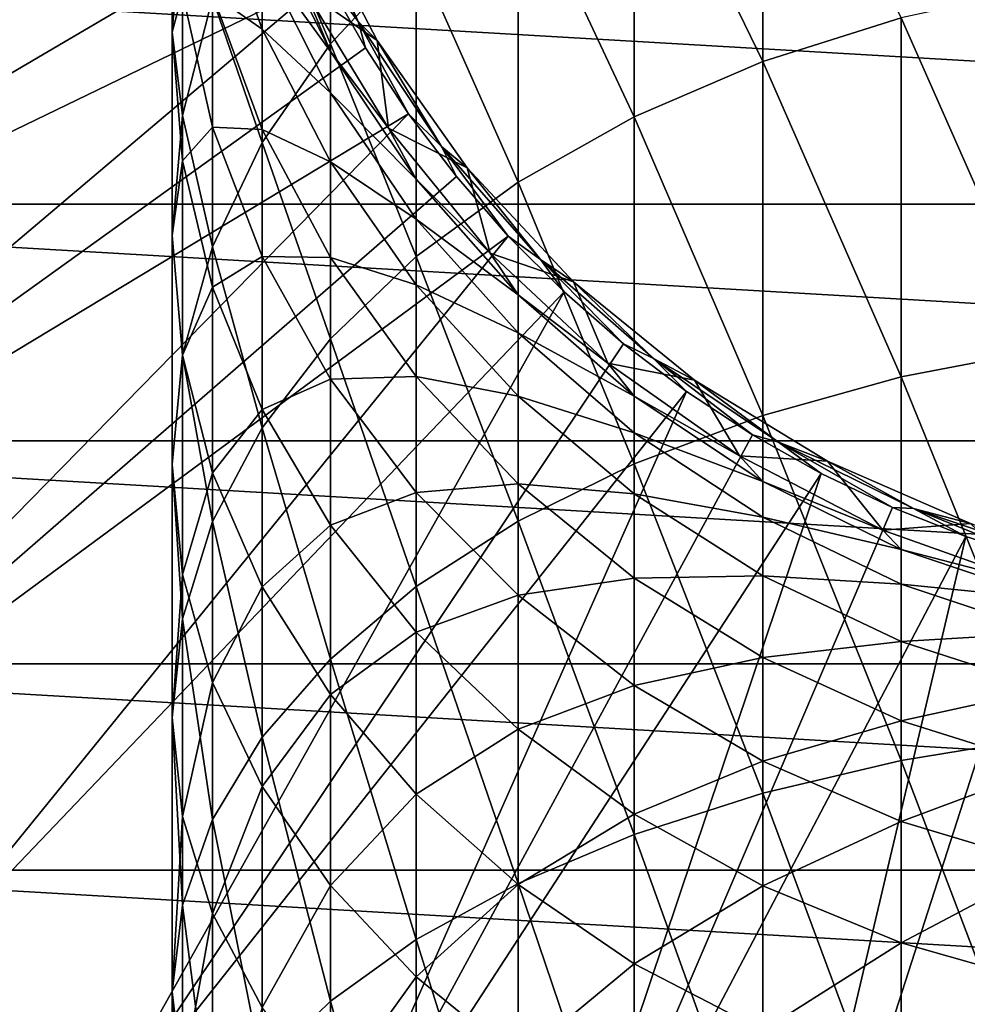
# Model space of a CAD drawing. Header units: metres. Extents: x -27 to 80, y -171 to 27.
# Tile 52 of 117: x -14 to -4, y -16 to -6. Entities that reach past the tile are written whole.
import ezdxf

# ---------------------------------------------------------------- set-up
doc = ezdxf.new("R2010")
doc.units = ezdxf.units.M
doc.layers.add('solid_509380_SW0003', color=7, linetype='CONTINUOUS')

msp = doc.modelspace()

# ---------------------------------------------------------------- linework, layer by layer
at = {"layer": 'solid_509380_SW0003'}
for points in [[(-6, -6.246022, 250.768326), (-6, -2.932773, 247.713409), (-7.305137, -3.554358, 247.101746)], [(-6, -6.246022, 250.768326), (-4.592201, -5.800761, 251.30098), (-6, -2.932773, 247.713409)], [(-11.312619, -3.169647, 120.187675), (-21.12866, -5.007584, 120.013718), (-20.404449, -7.426612, 120.013718)], [(-11.069942, -3.934258, 120.187675), (-11.312619, -3.169647, 120.187675), (-20.404449, -7.426612, 120.013718)], [(-10.392304, -6.063494, 244.632675), (-10.392304, -3.346438, 241.588989), (-11.086555, -4.440953, 240.703598)], [(-10.392304, -6.063494, 244.632675), (-9.52024, -5.133226, 245.54808), (-10.392304, -3.346438, 241.588989)], [(-7.305137, -6.805326, 250.099243), (-7.305137, -3.554358, 247.101746), (-8.485281, -4.29205, 246.375839)], [(-7.305137, -6.805326, 250.099243), (-6, -6.246022, 250.768326), (-7.305137, -3.554358, 247.101746)], [(-10.775653, -4.680526, 120.187675), (-11.069942, -3.934258, 120.187675), (-20.404449, -7.426612, 120.013718)], [(-12, -5.94645, 234.99292), (-12, -4.165274, 231.983368), (-11.897338, -5.550363, 231.252014)], [(-12, -5.94645, 234.99292), (-11.897338, -4.638858, 235.855209), (-12, -4.165274, 231.983368)], [(-8.485281, -7.469102, 249.305176), (-8.485281, -4.29205, 246.375839), (-9.52024, -5.133226, 245.54808)], [(-8.485281, -7.469102, 249.305176), (-7.305137, -6.805326, 250.099243), (-8.485281, -4.29205, 246.375839)], [(-11.086555, -7.066936, 243.645248), (-11.086555, -4.440953, 240.703598), (-11.59111, -5.596557, 239.768768)], [(-11.086555, -5.916687, 224.198776), (-11.59111, -4.492996, 224.625854), (-11.086555, -5.182987, 221.237259)], [(-11.59111, -5.558741, 227.638336), (-11.59111, -4.492996, 224.625854), (-11.086555, -5.916687, 224.198776)], [(-11.086555, -7.066936, 243.645248), (-10.392304, -6.063494, 244.632675), (-11.086555, -4.440953, 240.703598)], [(-10.787596, -4.468369, 120.180222), (-10.431122, -5.404972, 120.187675), (-10.112067, -5.838204, 120.180222)], [(-10.647361, -4.624802, 120.155807), (-10.787596, -4.468369, 120.180222), (-10.112067, -5.838204, 120.180222)], [(-10.775653, -4.680526, 120.187675), (-20.404449, -7.426612, 120.013718), (-19.404305, -9.745209, 120.013718)], [(-10.431122, -5.404972, 120.187675), (-10.775653, -4.680526, 120.187675), (-19.404305, -9.745209, 120.013718)], [(-11.897338, -6.793477, 238.800537), (-11.897338, -4.638858, 235.855209), (-12, -5.94645, 234.99292)], [(-11.897338, -6.793477, 238.800537), (-11.59111, -5.596557, 239.768768), (-11.897338, -4.638858, 235.855209)], [(-10.647337, -4.624857, 120.495499), (-9.918429, -6.031572, 120.495499), (-10.654609, -5.520809, 120.495499)], [(-9.918447, -6.031541, 120.155807), (-10.647361, -4.624802, 120.155807), (-10.112067, -5.838204, 120.180222)], [(-10.647337, -4.624857, 120.495499), (-10.647361, -4.624802, 120.155807), (-9.918447, -6.031541, 120.155807)], [(-10.647337, -4.624857, 120.495499), (-9.918447, -6.031541, 120.155807), (-9.918429, -6.031572, 120.495499)], [(-10.392304, -6.141268, 218.082077), (-11.086555, -4.740099, 218.218536), (-10.654623, -5.520781, 215.174133)], [(-11.086555, -5.182987, 221.237259), (-11.086555, -4.740099, 218.218536), (-10.392304, -6.141268, 218.082077)], [(21.143082, -7.695457), (-21.143082, -7.695457), (-21.893511, -5.188846)], [(21.893511, -5.188846), (21.143082, -7.695457), (-21.893511, -5.188846)], [(-10.392304, -6.564305, 220.965485), (-11.086555, -5.182987, 221.237259), (-10.392304, -6.141268, 218.082077)], [(-11.086555, -5.916687, 224.198776), (-11.086555, -5.182987, 221.237259), (-10.392304, -6.564305, 220.965485)], [(-9.52024, -8.225995, 248.399719), (-9.52024, -5.133226, 245.54808), (-10.392304, -6.063494, 244.632675)], [(-9.52024, -8.225995, 248.399719), (-8.485281, -7.469102, 249.305176), (-9.52024, -5.133226, 245.54808)], [(-10.431122, -5.404972, 120.187675), (-19.404305, -9.745209, 120.013718), (-18.14175, -11.932017, 120.013718)], [(-10.037956, -6.104216, 120.187675), (-10.431122, -5.404972, 120.187675), (-18.14175, -11.932017, 120.013718)], [(-10.112067, -5.838204, 120.180222), (-10.431122, -5.404972, 120.187675), (-10.037956, -6.104216, 120.187675)], [(-3.105829, -9.164061, 254.477386), (-3.105829, -5.477161, 251.688095), (-4.592201, -5.800761, 251.30098)], [(-11.897338, -7.254042, 234.130615), (-12, -5.94645, 234.99292), (-11.897338, -5.550363, 231.252014)], [(-11.59111, -6.911752, 230.533173), (-11.897338, -5.550363, 231.252014), (-11.59111, -5.558741, 227.638336)], [(-11.897338, -7.254042, 234.130615), (-11.897338, -5.550363, 231.252014), (-11.59111, -6.911752, 230.533173)], [(-11.59111, -8.126384, 242.602722), (-11.59111, -5.596557, 239.768768), (-11.897338, -6.793477, 238.800537)], [(-11.086555, -6.934275, 227.075119), (-11.59111, -5.558741, 227.638336), (-11.086555, -5.916687, 224.198776)], [(-11.59111, -6.911752, 230.533173), (-11.59111, -5.558741, 227.638336), (-11.086555, -6.934275, 227.075119)], [(-11.59111, -8.126384, 242.602722), (-11.086555, -7.066936, 243.645248), (-11.59111, -5.596557, 239.768768)], [(-10.654623, -5.520781, 215.174133), (-10.654609, -5.520809, 120.495499), (-9.803653, -6.920146, 120.495499)], [(-9.803638, -6.920164, 215.174133), (-10.654623, -5.520781, 215.174133), (-9.803653, -6.920146, 120.495499)], [(-10.392304, -6.141268, 218.082077), (-10.654623, -5.520781, 215.174133), (-9.803638, -6.920164, 215.174133)], [(-9.918429, -6.031572, 120.495499), (-9.803653, -6.920146, 120.495499), (-10.654609, -5.520809, 120.495499)], [(-4.592201, -9.448572, 254.060699), (-4.592201, -5.800761, 251.30098), (-6, -6.246022, 250.768326)], [(-4.592201, -9.448572, 254.060699), (-3.105829, -9.164061, 254.477386), (-4.592201, -5.800761, 251.30098)], [(-10.112067, -5.838204, 120.180222), (-10.037956, -6.104216, 120.187675), (-9.597989, -6.775, 120.187675)], [(-10.112067, -5.838204, 120.180222), (-9.597989, -6.775, 120.187675), (-9.263518, -7.108148, 120.180222)], [(-9.918447, -6.031541, 120.155807), (-10.112067, -5.838204, 120.180222), (-9.263518, -7.108148, 120.180222)], [(-12, -8.011232, 237.815445), (-12, -5.94645, 234.99292), (-11.897338, -7.254042, 234.130615)], [(-12, -8.011232, 237.815445), (-11.897338, -6.793477, 238.800537), (-12, -5.94645, 234.99292)], [(-10.392304, -7.265118, 223.79425), (-11.086555, -5.916687, 224.198776), (-10.392304, -6.564305, 220.965485)], [(-11.086555, -6.934275, 227.075119), (-11.086555, -5.916687, 224.198776), (-10.392304, -7.265118, 223.79425)], [(-10.392304, -9.063052, 247.398361), (-10.392304, -6.063494, 244.632675), (-11.086555, -7.066936, 243.645248)], [(-10.392304, -9.063052, 247.398361), (-9.52024, -8.225995, 248.399719), (-10.392304, -6.063494, 244.632675)], [(-9.004771, -7.325925, 120.155807), (-9.918447, -6.031541, 120.155807), (-9.263518, -7.108148, 120.180222)], [(-9.918429, -6.031572, 120.495499), (-9.918447, -6.031541, 120.155807), (-9.004771, -7.325925, 120.155807)], [(-9.918429, -6.031572, 120.495499), (-9.004771, -7.325925, 120.155807), (-9.00478, -7.325916, 120.495499)], [(-9.918429, -6.031572, 120.495499), (-9.00478, -7.325916, 120.495499), (-9.803653, -6.920146, 120.495499)], [(-9.597989, -6.775, 120.187675), (-10.037956, -6.104216, 120.187675), (-18.14175, -11.932017, 120.013718)], [(-9.52024, -7.440259, 217.955566), (-10.392304, -6.141268, 218.082077), (-9.803638, -6.920164, 215.174133)], [(-10.392304, -6.564305, 220.965485), (-10.392304, -6.141268, 218.082077), (-9.52024, -7.440259, 217.955566)], [(-6, -9.84005, 253.48735), (-6, -6.246022, 250.768326), (-7.305137, -6.805326, 250.099243)], [(-6, -9.84005, 253.48735), (-4.592201, -9.448572, 254.060699), (-6, -6.246022, 250.768326)], [(-9.52024, -7.844893, 220.713547), (-10.392304, -6.564305, 220.965485), (-9.52024, -7.440259, 217.955566)], [(-10.392304, -7.265118, 223.79425), (-10.392304, -6.564305, 220.965485), (-9.52024, -7.844893, 220.713547)], [(-9.597989, -6.775, 120.187675), (-18.14175, -11.932017, 120.013718), (-16.63386, -13.957466, 120.013718)], [(-9.113272, -7.414196, 120.187675), (-9.597989, -6.775, 120.187675), (-16.63386, -13.957466, 120.013718)], [(-11.897338, -9.223709, 241.522919), (-11.897338, -6.793477, 238.800537), (-12, -8.011232, 237.815445)], [(-11.897338, -9.223709, 241.522919), (-11.59111, -8.126384, 242.602722), (-11.897338, -6.793477, 238.800537)], [(-9.263518, -7.108148, 120.180222), (-9.597989, -6.775, 120.187675), (-9.113272, -7.414196, 120.187675)], [(-7.305137, -10.331795, 252.767151), (-7.305137, -6.805326, 250.099243), (-8.485281, -7.469102, 249.305176)], [(-7.305137, -10.331795, 252.767151), (-6, -9.84005, 253.48735), (-7.305137, -6.805326, 250.099243)], [(-11.59111, -8.53926, 233.283081), (-11.897338, -7.254042, 234.130615), (-11.59111, -6.911752, 230.533173)], [(-11.086555, -8.226148, 229.839157), (-11.59111, -6.911752, 230.533173), (-11.086555, -6.934275, 227.075119)], [(-11.59111, -8.53926, 233.283081), (-11.59111, -6.911752, 230.533173), (-11.086555, -8.226148, 229.839157)], [(-10.392304, -8.237095, 226.541672), (-11.086555, -6.934275, 227.075119), (-10.392304, -7.265118, 223.79425)], [(-11.086555, -8.226148, 229.839157), (-11.086555, -6.934275, 227.075119), (-10.392304, -8.237095, 226.541672)], [(-9.00478, -7.325916, 120.495499), (-8.770081, -8.190586, 120.495499), (-9.803653, -6.920146, 120.495499)], [(-9.803638, -6.920164, 215.174133), (-9.803653, -6.920146, 120.495499), (-8.770081, -8.190586, 120.495499)], [(-8.770032, -8.190638, 215.174133), (-9.803638, -6.920164, 215.174133), (-8.770081, -8.190586, 120.495499)], [(-9.52024, -7.440259, 217.955566), (-9.803638, -6.920164, 215.174133), (-8.770032, -8.190638, 215.174133)], [(-11.086555, -9.965952, 246.318237), (-11.086555, -7.066936, 243.645248), (-11.59111, -8.126384, 242.602722)], [(-11.086555, -9.965952, 246.318237), (-10.392304, -9.063052, 247.398361), (-11.086555, -7.066936, 243.645248)], [(-9.263518, -7.108148, 120.180222), (-9.113272, -7.414196, 120.187675), (-8.586063, -8.018824, 120.187675)], [(-9.263518, -7.108148, 120.180222), (-8.586063, -8.018824, 120.187675), (-8.256468, -8.256468, 120.180222)], [(-9.004771, -7.325925, 120.155807), (-9.263518, -7.108148, 120.180222), (-8.256468, -8.256468, 120.180222)], [(-11.897338, -9.228989, 236.830353), (-12, -8.011232, 237.815445), (-11.897338, -7.254042, 234.130615)], [(-11.897338, -9.228989, 236.830353), (-11.897338, -7.254042, 234.130615), (-11.59111, -8.53926, 233.283081)], [(-9.52024, -8.515217, 223.419235), (-10.392304, -7.265118, 223.79425), (-9.52024, -7.844893, 220.713547)], [(-10.392304, -8.237095, 226.541672), (-10.392304, -7.265118, 223.79425), (-9.52024, -8.515217, 223.419235)], [(-9.00478, -7.325916, 120.495499), (-9.004771, -7.325925, 120.155807), (-7.923354, -8.483841, 120.155807)], [(-9.00478, -7.325916, 120.495499), (-7.923354, -8.483841, 120.155807), (-7.923377, -8.48382, 120.495499)], [(-9.00478, -7.325916, 120.495499), (-7.923377, -8.48382, 120.495499), (-8.770081, -8.190586, 120.495499)], [(-7.923354, -8.483841, 120.155807), (-9.004771, -7.325925, 120.155807), (-8.256468, -8.256468, 120.180222)], [(-8.586063, -8.018824, 120.187675), (-9.113272, -7.414196, 120.187675), (-16.63386, -13.957466, 120.013718)], [(-8.485281, -8.614846, 217.841171), (-9.52024, -7.440259, 217.955566), (-8.770032, -8.190638, 215.174133)], [(-9.52024, -7.844893, 220.713547), (-9.52024, -7.440259, 217.955566), (-8.485281, -8.614846, 217.841171)], [(-8.485281, -10.915393, 251.91243), (-8.485281, -7.469102, 249.305176), (-9.52024, -8.225995, 248.399719)], [(-8.485281, -10.915393, 251.91243), (-7.305137, -10.331795, 252.767151), (-8.485281, -7.469102, 249.305176)], [(20.10673, -10.097991), (-20.10673, -10.097991), (-21.143082, -7.695457)], [(21.143082, -7.695457), (20.10673, -10.097991), (-21.143082, -7.695457)], [(-8.485281, -9.002838, 220.485718), (-9.52024, -7.844893, 220.713547), (-8.485281, -8.614846, 217.841171)], [(-9.52024, -8.515217, 223.419235), (-9.52024, -7.844893, 220.713547), (-8.485281, -9.002838, 220.485718)], [(-8.586063, -8.018824, 120.187675), (-16.63386, -13.957466, 120.013718), (-14.901025, -15.794164, 120.013718)], [(-8.018824, -8.586063, 120.187675), (-8.586063, -8.018824, 120.187675), (-14.901025, -15.794164, 120.013718)], [(-12, -10.340137, 240.424301), (-12, -8.011232, 237.815445), (-11.897338, -9.228989, 236.830353)], [(-12, -10.340137, 240.424301), (-11.897338, -9.223709, 241.522919), (-12, -8.011232, 237.815445)], [(-8.256468, -8.256468, 120.180222), (-8.586063, -8.018824, 120.187675), (-8.018824, -8.586063, 120.187675)], [(-11.59111, -10.919246, 245.177826), (-11.59111, -8.126384, 242.602722), (-11.897338, -9.223709, 241.522919)], [(-11.59111, -10.919246, 245.177826), (-11.086555, -9.965952, 246.318237), (-11.59111, -8.126384, 242.602722)], [(-7.923377, -8.48382, 120.495499), (-7.573114, -9.308485, 120.495499), (-8.770081, -8.190586, 120.495499)], [(-8.770032, -8.190638, 215.174133), (-8.770081, -8.190586, 120.495499), (-7.573114, -9.308485, 120.495499)], [(-7.573055, -9.308536, 215.174133), (-8.770032, -8.190638, 215.174133), (-7.573114, -9.308485, 120.495499)], [(-8.485281, -8.614846, 217.841171), (-8.770032, -8.190638, 215.174133), (-7.573055, -9.308536, 215.174133)], [(-11.086555, -9.780115, 232.464813), (-11.59111, -8.53926, 233.283081), (-11.086555, -8.226148, 229.839157)], [(-10.392304, -9.471062, 229.181824), (-11.086555, -8.226148, 229.839157), (-10.392304, -8.237095, 226.541672)], [(-11.086555, -9.780115, 232.464813), (-11.086555, -8.226148, 229.839157), (-10.392304, -9.471062, 229.181824)], [(-9.52024, -11.580859, 250.937805), (-9.52024, -8.225995, 248.399719), (-10.392304, -9.063052, 247.398361)], [(-9.52024, -9.444908, 226.047134), (-10.392304, -8.237095, 226.541672), (-9.52024, -8.515217, 223.419235)], [(-10.392304, -9.471062, 229.181824), (-10.392304, -8.237095, 226.541672), (-9.52024, -9.444908, 226.047134)], [(-9.52024, -11.580859, 250.937805), (-8.485281, -10.915393, 251.91243), (-9.52024, -8.225995, 248.399719)], [(-8.256468, -8.256468, 120.180222), (-8.018824, -8.586063, 120.187675), (-7.414196, -9.113272, 120.187675)], [(-8.256468, -8.256468, 120.180222), (-7.414196, -9.113272, 120.187675), (-7.108148, -9.263518, 120.180222)], [(-7.923354, -8.483841, 120.155807), (-8.256468, -8.256468, 120.180222), (-7.108148, -9.263518, 120.180222)], [(-7.923377, -8.48382, 120.495499), (-7.923354, -8.483841, 120.155807), (-6.694339, -9.483718, 120.155807)], [(-7.923377, -8.48382, 120.495499), (-6.694339, -9.483718, 120.155807), (-6.694348, -9.483711, 120.495499)], [(-7.923377, -8.48382, 120.495499), (-6.694348, -9.483711, 120.495499), (-7.573114, -9.308485, 120.495499)], [(-6.694339, -9.483718, 120.155807), (-7.923354, -8.483841, 120.155807), (-7.108148, -9.263518, 120.180222)], [(-8.018824, -8.586063, 120.187675), (-14.901025, -15.794164, 120.013718), (-12.966679, -17.417273, 120.013718)], [(-7.414196, -9.113272, 120.187675), (-8.018824, -8.586063, 120.187675), (-12.966679, -17.417273, 120.013718)], [(-11.59111, -10.425908, 235.862106), (-11.897338, -9.228989, 236.830353), (-11.59111, -8.53926, 233.283081)], [(-11.59111, -10.425908, 235.862106), (-11.59111, -8.53926, 233.283081), (-11.086555, -9.780115, 232.464813)], [(-8.485281, -9.645594, 223.080139), (-9.52024, -8.515217, 223.419235), (-8.485281, -9.002838, 220.485718)], [(-9.52024, -9.444908, 226.047134), (-9.52024, -8.515217, 223.419235), (-8.485281, -9.645594, 223.080139)], [(-7.305137, -9.644932, 217.74086), (-8.485281, -8.614846, 217.841171), (-7.573055, -9.308536, 215.174133)], [(-8.485281, -9.002838, 220.485718), (-8.485281, -8.614846, 217.841171), (-7.305137, -9.644932, 217.74086)], [(-7.305137, -10.018329, 220.285919), (-8.485281, -9.002838, 220.485718), (-7.305137, -9.644932, 217.74086)], [(-8.485281, -9.645594, 223.080139), (-8.485281, -9.002838, 220.485718), (-7.305137, -10.018329, 220.285919)], [(-10.392304, -12.316807, 249.859955), (-10.392304, -9.063052, 247.398361), (-11.086555, -9.965952, 246.318237)], [(-10.392304, -12.316807, 249.859955), (-9.52024, -11.580859, 250.937805), (-10.392304, -9.063052, 247.398361)], [(-6.775, -9.597989, 120.187675), (-7.414196, -9.113272, 120.187675), (-12.966679, -17.417273, 120.013718)], [(-7.108148, -9.263518, 120.180222), (-7.414196, -9.113272, 120.187675), (-6.775, -9.597989, 120.187675)], [(-3.105829, -13.104204, 256.895782), (-3.105829, -9.164061, 254.477386), (-4.592201, -9.448572, 254.060699)], [(-11.897338, -11.906623, 243.996643), (-11.897338, -9.223709, 241.522919), (-12, -10.340137, 240.424301)], [(-11.897338, -11.456566, 239.325699), (-12, -10.340137, 240.424301), (-11.897338, -9.228989, 236.830353)], [(-11.897338, -11.906623, 243.996643), (-11.59111, -10.919246, 245.177826), (-11.897338, -9.223709, 241.522919)], [(-11.897338, -11.456566, 239.325699), (-11.897338, -9.228989, 236.830353), (-11.59111, -10.425908, 235.862106)], [(-7.108148, -9.263518, 120.180222), (-6.775, -9.597989, 120.187675), (-6.104216, -10.037956, 120.187675)], [(-7.108148, -9.263518, 120.180222), (-6.104216, -10.037956, 120.187675), (-5.838204, -10.112067, 120.180222)], [(-6.694339, -9.483718, 120.155807), (-7.108148, -9.263518, 120.180222), (-5.838204, -10.112067, 120.180222)], [(-6.694348, -9.483711, 120.495499), (-6.235004, -10.253032, 120.495499), (-7.573114, -9.308485, 120.495499)], [(-7.573055, -9.308536, 215.174133), (-7.573114, -9.308485, 120.495499), (-6.235004, -10.253032, 120.495499)], [(-6.235007, -10.253033, 215.174133), (-7.573055, -9.308536, 215.174133), (-6.235004, -10.253032, 120.495499)], [(-7.305137, -9.644932, 217.74086), (-7.573055, -9.308536, 215.174133), (-6.235007, -10.253033, 215.174133)], [(-10.392304, -10.955375, 231.689789), (-11.086555, -9.780115, 232.464813), (-10.392304, -9.471062, 229.181824)], [(-9.52024, -10.625192, 228.572418), (-10.392304, -9.471062, 229.181824), (-9.52024, -9.444908, 226.047134)], [(-10.392304, -10.955375, 231.689789), (-10.392304, -9.471062, 229.181824), (-9.52024, -10.625192, 228.572418)], [(-8.485281, -10.537049, 225.59996), (-9.52024, -9.444908, 226.047134), (-8.485281, -9.645594, 223.080139)], [(-9.52024, -10.625192, 228.572418), (-9.52024, -9.444908, 226.047134), (-8.485281, -10.537049, 225.59996)], [(-6.694348, -9.483711, 120.495499), (-6.694339, -9.483718, 120.155807), (-5.340622, -10.306932, 120.155807)], [(-6.694348, -9.483711, 120.495499), (-5.340622, -10.306932, 120.155807), (-5.34059, -10.306948, 120.495499)], [(-6.694348, -9.483711, 120.495499), (-5.34059, -10.306948, 120.495499), (-6.235004, -10.253032, 120.495499)], [(-5.340622, -10.306932, 120.155807), (-6.694339, -9.483718, 120.155807), (-5.838204, -10.112067, 120.180222)], [(-4.592201, -13.346943, 256.453461), (-4.592201, -9.448572, 254.060699), (-6, -9.84005, 253.48735)], [(-4.592201, -13.346943, 256.453461), (-3.105829, -13.104204, 256.895782), (-4.592201, -9.448572, 254.060699)], [(-6.775, -9.597989, 120.187675), (-12.966679, -17.417273, 120.013718), (-10.856981, -18.804842, 120.013718)], [(-6.104216, -10.037956, 120.187675), (-6.775, -9.597989, 120.187675), (-10.856981, -18.804842, 120.013718)], [(-7.305137, -10.636908, 222.782761), (-8.485281, -9.645594, 223.080139), (-7.305137, -10.018329, 220.285919)], [(-8.485281, -10.537049, 225.59996), (-8.485281, -9.645594, 223.080139), (-7.305137, -10.636908, 222.782761)], [(-6, -10.51289, 217.656326), (-7.305137, -9.644932, 217.74086), (-6.235007, -10.253033, 215.174133)], [(-7.305137, -10.018329, 220.285919), (-7.305137, -9.644932, 217.74086), (-6, -10.51289, 217.656326)], [(-11.086555, -11.581511, 234.927292), (-11.59111, -10.425908, 235.862106), (-11.086555, -9.780115, 232.464813)], [(-11.086555, -11.581511, 234.927292), (-11.086555, -9.780115, 232.464813), (-10.392304, -10.955375, 231.689789)], [(-6, -13.680943, 255.844833), (-6, -9.84005, 253.48735), (-7.305137, -10.331795, 252.767151)], [(-6, -13.680943, 255.844833), (-4.592201, -13.346943, 256.453461), (-6, -9.84005, 253.48735)], [(-11.086555, -13.110644, 248.697327), (-11.086555, -9.965952, 246.318237), (-11.59111, -10.919246, 245.177826)], [(-11.086555, -13.110644, 248.697327), (-10.392304, -12.316807, 249.859955), (-11.086555, -9.965952, 246.318237)], [(18.798466, -12.363962), (-18.798466, -12.363962), (-20.10673, -10.097991)], [(20.10673, -10.097991), (18.798466, -12.363962), (-20.10673, -10.097991)], [(-5.404972, -10.431122, 120.187675), (-6.104216, -10.037956, 120.187675), (-10.856981, -18.804842, 120.013718)], [(-6, -10.87399, 220.117584), (-7.305137, -10.018329, 220.285919), (-6, -10.51289, 217.656326)], [(-7.305137, -10.636908, 222.782761), (-7.305137, -10.018329, 220.285919), (-6, -10.87399, 220.117584)], [(-5.838204, -10.112067, 120.180222), (-6.104216, -10.037956, 120.187675), (-5.404972, -10.431122, 120.187675)], [(-5.838204, -10.112067, 120.180222), (-5.404972, -10.431122, 120.187675), (-4.680526, -10.775653, 120.187675)], [(-5.838204, -10.112067, 120.180222), (-4.680526, -10.775653, 120.187675), (-4.468369, -10.787596, 120.180222)], [(-5.340622, -10.306932, 120.155807), (-5.838204, -10.112067, 120.180222), (-4.468369, -10.787596, 120.180222)], [(-6.235007, -10.253033, 215.174133), (-6.235004, -10.253032, 120.495499), (-4.780764, -11.006557, 120.495499)], [(-4.780813, -11.006536, 215.174133), (-6.235007, -10.253033, 215.174133), (-4.780764, -11.006557, 120.495499)], [(-6, -10.51289, 217.656326), (-6.235007, -10.253033, 215.174133), (-4.780813, -11.006536, 215.174133)], [(-5.34059, -10.306948, 120.495499), (-4.780764, -11.006557, 120.495499), (-6.235004, -10.253032, 120.495499)], [(-12, -12.911187, 242.794891), (-12, -10.340137, 240.424301), (-11.897338, -11.456566, 239.325699)], [(-12, -12.911187, 242.794891), (-11.897338, -11.906623, 243.996643), (-12, -10.340137, 240.424301)], [(-7.305137, -14.100487, 255.080322), (-7.305137, -10.331795, 252.767151), (-8.485281, -10.915393, 251.91243)], [(-7.305137, -14.100487, 255.080322), (-6, -13.680943, 255.844833), (-7.305137, -10.331795, 252.767151)], [(-3.887419, -10.938148, 120.155807), (-5.340622, -10.306932, 120.155807), (-4.468369, -10.787596, 120.180222)], [(-5.34059, -10.306948, 120.495499), (-5.340622, -10.306932, 120.155807), (-3.887419, -10.938148, 120.155807)], [(-5.34059, -10.306948, 120.495499), (-3.887419, -10.938148, 120.155807), (-3.887416, -10.938148, 120.495499)], [(-5.34059, -10.306948, 120.495499), (-3.887416, -10.938148, 120.495499), (-4.780764, -11.006557, 120.495499)], [(-11.59111, -12.553891, 238.245895), (-11.897338, -11.456566, 239.325699), (-11.59111, -10.425908, 235.862106)], [(-11.59111, -12.553891, 238.245895), (-11.59111, -10.425908, 235.862106), (-11.086555, -11.581511, 234.927292)], [(-5.404972, -10.431122, 120.187675), (-10.856981, -18.804842, 120.013718), (-8.600461, -19.93811, 120.013718)], [(-4.680526, -10.775653, 120.187675), (-5.404972, -10.431122, 120.187675), (-8.600461, -19.93811, 120.013718)], [(-8.485281, -11.668791, 228.021393), (-9.52024, -10.625192, 228.572418), (-8.485281, -10.537049, 225.59996)], [(-7.305137, -11.494831, 225.207794), (-8.485281, -10.537049, 225.59996), (-7.305137, -10.636908, 222.782761)], [(-8.485281, -11.668791, 228.021393), (-8.485281, -10.537049, 225.59996), (-7.305137, -11.494831, 225.207794)], [(-4.592201, -11.203871, 217.589035), (-6, -10.51289, 217.656326), (-4.780813, -11.006536, 215.174133)], [(-6, -10.87399, 220.117584), (-6, -10.51289, 217.656326), (-4.592201, -11.203871, 217.589035)], [(-9.52024, -12.04493, 230.971283), (-10.392304, -10.955375, 231.689789), (-9.52024, -10.625192, 228.572418)], [(-9.52024, -12.04493, 230.971283), (-9.52024, -10.625192, 228.572418), (-8.485281, -11.668791, 228.021393)], [(-6, -11.472197, 222.532181), (-7.305137, -10.636908, 222.782761), (-6, -10.87399, 220.117584)], [(-7.305137, -11.494831, 225.207794), (-7.305137, -10.636908, 222.782761), (-6, -11.472197, 222.532181)], [(-3.934258, -11.069942, 120.187675), (-4.680526, -10.775653, 120.187675), (-8.600461, -19.93811, 120.013718)], [(-4.468369, -10.787596, 120.180222), (-4.680526, -10.775653, 120.187675), (-3.934258, -11.069942, 120.187675)], [(-4.468369, -10.787596, 120.180222), (-3.934258, -11.069942, 120.187675), (-3.169647, -11.312619, 120.187675)], [(-4.468369, -10.787596, 120.180222), (-3.169647, -11.312619, 120.187675), (-3.022077, -11.278545, 120.180222)], [(-3.887419, -10.938148, 120.155807), (-4.468369, -10.787596, 120.180222), (-3.022077, -11.278545, 120.180222)], [(-4.592201, -11.555181, 219.983551), (-6, -10.87399, 220.117584), (-4.592201, -11.203871, 217.589035)], [(-6, -11.472197, 222.532181), (-6, -10.87399, 220.117584), (-4.592201, -11.555181, 219.983551)], [(-11.59111, -13.948789, 247.469788), (-11.59111, -10.919246, 245.177826), (-11.897338, -11.906623, 243.996643)], [(-11.59111, -13.948789, 247.469788), (-11.086555, -13.110644, 248.697327), (-11.59111, -10.919246, 245.177826)], [(-10.392304, -12.676027, 234.041885), (-11.086555, -11.581511, 234.927292), (-10.392304, -10.955375, 231.689789)], [(-10.392304, -12.676027, 234.041885), (-10.392304, -10.955375, 231.689789), (-9.52024, -12.04493, 230.971283)], [(-8.485281, -14.598399, 254.173004), (-8.485281, -10.915393, 251.91243), (-9.52024, -11.580859, 250.937805)], [(-8.485281, -14.598399, 254.173004), (-7.305137, -14.100487, 255.080322), (-8.485281, -10.915393, 251.91243)], [(-3.887416, -10.938148, 120.495499), (-3.237515, -11.55502, 120.495499), (-4.780764, -11.006557, 120.495499)], [(-3.934258, -11.069942, 120.187675), (-8.600461, -19.93811, 120.013718), (-6.227634, -20.801748, 120.013718)], [(-3.169647, -11.312619, 120.187675), (-3.934258, -11.069942, 120.187675), (-6.227634, -20.801748, 120.013718)], [(-3.237561, -11.555007, 215.174133), (-4.780813, -11.006536, 215.174133), (-4.780764, -11.006557, 120.495499)], [(-4.592201, -11.203871, 217.589035), (-4.780813, -11.006536, 215.174133), (-3.237561, -11.555007, 215.174133)], [(-3.237561, -11.555007, 215.174133), (-4.780764, -11.006557, 120.495499), (-3.237515, -11.55502, 120.495499)], [(-3.105829, -11.70605, 217.540115), (-4.592201, -11.203871, 217.589035), (-3.237561, -11.555007, 215.174133)], [(-4.592201, -11.555181, 219.983551), (-4.592201, -11.203871, 217.589035), (-3.105829, -11.70605, 217.540115)], [(-3.169647, -11.312619, 120.187675), (-6.227634, -20.801748, 120.013718), (-3.77059, -21.384079, 120.013718)], [(-11.897338, -13.915752, 241.593155), (-12, -12.911187, 242.794891), (-11.897338, -11.456566, 239.325699)], [(-11.897338, -13.915752, 241.593155), (-11.897338, -11.456566, 239.325699), (-11.59111, -12.553891, 238.245895)], [(-7.305137, -12.584002, 227.538147), (-8.485281, -11.668791, 228.021393), (-7.305137, -11.494831, 225.207794)], [(-6, -12.301866, 224.87735), (-7.305137, -11.494831, 225.207794), (-6, -11.472197, 222.532181)], [(-7.305137, -12.584002, 227.538147), (-7.305137, -11.494831, 225.207794), (-6, -12.301866, 224.87735)], [(-4.592201, -12.13717, 222.332703), (-6, -11.472197, 222.532181), (-4.592201, -11.555181, 219.983551)], [(-6, -12.301866, 224.87735), (-6, -11.472197, 222.532181), (-4.592201, -12.13717, 222.332703)], [(-11.086555, -13.613339, 237.203369), (-11.59111, -12.553891, 238.245895), (-11.086555, -11.581511, 234.927292)], [(-11.086555, -13.613339, 237.203369), (-11.086555, -11.581511, 234.927292), (-10.392304, -12.676027, 234.041885)], [(-9.52024, -15.16616, 253.138397), (-9.52024, -11.580859, 250.937805), (-10.392304, -12.316807, 249.859955)], [(-9.52024, -15.16616, 253.138397), (-8.485281, -14.598399, 254.173004), (-9.52024, -11.580859, 250.937805)], [(-3.105829, -12.050245, 219.886154), (-4.592201, -11.555181, 219.983551), (-3.105829, -11.70605, 217.540115)], [(-4.592201, -12.13717, 222.332703), (-4.592201, -11.555181, 219.983551), (-3.105829, -12.050245, 219.886154)], [(-8.485281, -13.03014, 230.321579), (-9.52024, -12.04493, 230.971283), (-8.485281, -11.668791, 228.021393)], [(-8.485281, -13.03014, 230.321579), (-8.485281, -11.668791, 228.021393), (-7.305137, -12.584002, 227.538147)], [(-11.897338, -14.816898, 246.19838), (-11.897338, -11.906623, 243.996643), (-12, -12.911187, 242.794891)], [(-11.897338, -14.816898, 246.19838), (-11.59111, -13.948789, 247.469788), (-11.897338, -11.906623, 243.996643)], [(-9.52024, -13.690726, 233.221054), (-10.392304, -12.676027, 234.041885), (-9.52024, -12.04493, 230.971283)], [(-9.52024, -13.690726, 233.221054), (-9.52024, -12.04493, 230.971283), (-8.485281, -13.03014, 230.321579)], [(-3.105829, -12.620448, 222.187714), (-4.592201, -12.13717, 222.332703), (-3.105829, -12.050245, 219.886154)], [(-4.592201, -12.944345, 224.614288), (-6, -12.301866, 224.87735), (-4.592201, -12.13717, 222.332703)], [(-4.592201, -12.944345, 224.614288), (-4.592201, -12.13717, 222.332703), (-3.105829, -12.620448, 222.187714)], [(-6, -13.355167, 227.130951), (-7.305137, -12.584002, 227.538147), (-6, -12.301866, 224.87735)], [(-6, -13.355167, 227.130951), (-6, -12.301866, 224.87735), (-4.592201, -12.944345, 224.614288)], [(17.235994, -14.462728), (-17.235994, -14.462728), (-18.798466, -12.363962)], [(18.798466, -12.363962), (17.235994, -14.462728), (-18.798466, -12.363962)], [(-10.392304, -15.794053, 251.994232), (-10.392304, -12.316807, 249.859955), (-11.086555, -13.110644, 248.697327)], [(-10.392304, -15.794053, 251.994232), (-9.52024, -15.16616, 253.138397), (-10.392304, -12.316807, 249.859955)], [(-11.59111, -14.903129, 240.411972), (-11.897338, -13.915752, 241.593155), (-11.59111, -12.553891, 238.245895)], [(-11.59111, -14.903129, 240.411972), (-11.59111, -12.553891, 238.245895), (-11.086555, -13.613339, 237.203369)], [(-7.305137, -13.894145, 229.751816), (-8.485281, -13.03014, 230.321579), (-7.305137, -12.584002, 227.538147)], [(-7.305137, -13.894145, 229.751816), (-7.305137, -12.584002, 227.538147), (-6, -13.355167, 227.130951)], [(-10.392304, -14.616781, 236.215942), (-11.086555, -13.613339, 237.203369), (-10.392304, -12.676027, 234.041885)], [(-10.392304, -14.616781, 236.215942), (-10.392304, -12.676027, 234.041885), (-9.52024, -13.690726, 233.221054)], [(-3.105829, -13.411277, 224.423096), (-4.592201, -12.944345, 224.614288), (-3.105829, -12.620448, 222.187714)], [(-12, -15.70012, 244.904831), (-12, -12.911187, 242.794891), (-11.897338, -13.915752, 241.593155)], [(-12, -15.70012, 244.904831), (-11.897338, -14.816898, 246.19838), (-12, -12.911187, 242.794891)], [(-4.592201, -13.969091, 226.806793), (-6, -13.355167, 227.130951), (-4.592201, -12.944345, 224.614288)], [(-4.592201, -13.969091, 226.806793), (-4.592201, -12.944345, 224.614288), (-3.105829, -13.411277, 224.423096)], [(-8.485281, -14.608249, 232.478836), (-9.52024, -13.690726, 233.221054), (-8.485281, -13.03014, 230.321579)], [(-8.485281, -14.608249, 232.478836), (-8.485281, -13.03014, 230.321579), (-7.305137, -13.894145, 229.751816)], [(-3.105829, -17.260408, 258.920471), (-3.105829, -13.104204, 256.895782), (-4.592201, -13.346943, 256.453461)], [(-11.086555, -16.471336, 250.760056), (-11.086555, -13.110644, 248.697327), (-11.59111, -13.948789, 247.469788)], [(-11.086555, -16.471336, 250.760056), (-10.392304, -15.794053, 251.994232), (-11.086555, -13.110644, 248.697327)], [(-6, -14.622163, 229.271729), (-7.305137, -13.894145, 229.751816), (-6, -13.355167, 227.130951)], [(-4.592201, -17.459084, 258.456665), (-4.592201, -13.346943, 256.453461), (-6, -13.680943, 255.844833)], [(-6, -14.622163, 229.271729), (-6, -13.355167, 227.130951), (-4.592201, -13.969091, 226.806793)], [(-4.592201, -17.459084, 258.456665), (-3.105829, -17.260408, 258.920471), (-4.592201, -13.346943, 256.453461)], [(-3.105829, -14.415269, 226.571198), (-4.592201, -13.969091, 226.806793), (-3.105829, -13.411277, 224.423096)], [(-11.086555, -15.856423, 239.271561), (-11.59111, -14.903129, 240.411972), (-11.086555, -13.613339, 237.203369)], [(-11.086555, -15.856423, 239.271561), (-11.086555, -13.613339, 237.203369), (-10.392304, -14.616781, 236.215942)], [(-9.52024, -15.54705, 235.300537), (-10.392304, -14.616781, 236.215942), (-9.52024, -13.690726, 233.221054)], [(-9.52024, -15.54705, 235.300537), (-9.52024, -13.690726, 233.221054), (-8.485281, -14.608249, 232.478836)], [(-6, -17.732452, 257.818512), (-6, -13.680943, 255.844833), (-7.305137, -14.100487, 255.080322)], [(-6, -17.732452, 257.818512), (-4.592201, -17.459084, 258.456665), (-6, -13.680943, 255.844833)], [(-7.305137, -15.412893, 231.827927), (-8.485281, -14.608249, 232.478836), (-7.305137, -13.894145, 229.751816)], [(-7.305137, -15.412893, 231.827927), (-7.305137, -13.894145, 229.751816), (-6, -14.622163, 229.271729)], [(-11.897338, -16.583342, 243.611298), (-12, -15.70012, 244.904831), (-11.897338, -13.915752, 241.593155)], [(-11.897338, -16.583342, 243.611298), (-11.897338, -13.915752, 241.593155), (-11.59111, -14.903129, 240.411972)], [(-11.59111, -17.186422, 249.457001), (-11.59111, -13.948789, 247.469788), (-11.897338, -14.816898, 246.19838)], [(-11.59111, -17.186422, 249.457001), (-11.086555, -16.471336, 250.760056), (-11.59111, -13.948789, 247.469788)], [(-4.592201, -15.201736, 228.889526), (-6, -14.622163, 229.271729), (-4.592201, -13.969091, 226.806793)], [(-4.592201, -15.201736, 228.889526), (-4.592201, -13.969091, 226.806793), (-3.105829, -14.415269, 226.571198)], [(-7.305137, -18.07584, 257.016907), (-7.305137, -14.100487, 255.080322), (-8.485281, -14.598399, 254.173004)], [(-7.305137, -18.07584, 257.016907), (-6, -17.732452, 257.818512), (-7.305137, -14.100487, 255.080322)], [(15.440451, -16.365894), (-15.440451, -16.365894), (-17.235994, -14.462728)], [(17.235994, -14.462728), (15.440451, -16.365894), (-17.235994, -14.462728)], [(-3.105829, -15.62295, 228.611755), (-4.592201, -15.201736, 228.889526), (-3.105829, -14.415269, 226.571198)], [(-8.485281, -18.483368, 256.065552), (-8.485281, -14.598399, 254.173004), (-9.52024, -15.16616, 253.138397)], [(-8.485281, -16.388226, 234.472778), (-9.52024, -15.54705, 235.300537), (-8.485281, -14.608249, 232.478836)], [(-8.485281, -18.483368, 256.065552), (-7.305137, -18.07584, 257.016907), (-8.485281, -14.598399, 254.173004)], [(-8.485281, -16.388226, 234.472778), (-8.485281, -14.608249, 232.478836), (-7.305137, -15.412893, 231.827927)], [(-10.392304, -16.759323, 238.191437), (-11.086555, -15.856423, 239.271561), (-10.392304, -14.616781, 236.215942)], [(-10.392304, -16.759323, 238.191437), (-10.392304, -14.616781, 236.215942), (-9.52024, -15.54705, 235.300537)], [(-6, -16.090895, 231.279449), (-7.305137, -15.412893, 231.827927), (-6, -14.622163, 229.271729)], [(-6, -16.090895, 231.279449), (-6, -14.622163, 229.271729), (-4.592201, -15.201736, 228.889526)], [(-11.897338, -17.927073, 248.107361), (-11.897338, -14.816898, 246.19838), (-12, -15.70012, 244.904831)], [(-11.897338, -17.927073, 248.107361), (-11.59111, -17.186422, 249.457001), (-11.897338, -14.816898, 246.19838)], [(-11.59111, -17.451452, 242.339874), (-11.897338, -16.583342, 243.611298), (-11.59111, -14.903129, 240.411972)], [(-11.59111, -17.451452, 242.339874), (-11.59111, -14.903129, 240.411972), (-11.086555, -15.856423, 239.271561)], [(-9.52024, -18.948063, 254.980743), (-9.52024, -15.16616, 253.138397), (-10.392304, -15.794053, 251.994232)], [(-9.52024, -18.948063, 254.980743), (-8.485281, -18.483368, 256.065552), (-9.52024, -15.16616, 253.138397)], [(-4.592201, -16.63065, 230.842819), (-6, -16.090895, 231.279449), (-4.592201, -15.201736, 228.889526)], [(-4.592201, -16.63065, 230.842819), (-4.592201, -15.201736, 228.889526), (-3.105829, -15.62295, 228.611755)], [(-7.305137, -17.125917, 233.746872), (-8.485281, -16.388226, 234.472778), (-7.305137, -15.412893, 231.827927)], [(-7.305137, -17.125917, 233.746872), (-7.305137, -15.412893, 231.827927), (-6, -16.090895, 231.279449)], [(-9.52024, -17.59638, 237.190079), (-10.392304, -16.759323, 238.191437), (-9.52024, -15.54705, 235.300537)], [(-9.52024, -17.59638, 237.190079), (-9.52024, -15.54705, 235.300537), (-8.485281, -16.388226, 234.472778)], [(-12, -18.680616, 246.734222), (-12, -15.70012, 244.904831), (-11.897338, -16.583342, 243.611298)], [(-12, -18.680616, 246.734222), (-11.897338, -17.927073, 248.107361), (-12, -15.70012, 244.904831)], [(-3.105829, -17.022924, 230.525497), (-4.592201, -16.63065, 230.842819), (-3.105829, -15.62295, 228.611755)], [(-13.665322, -17.135773, 119.983719), (-12.966679, -17.417273, 120.013718), (-14.901025, -15.794164, 120.013718)], [(-10.392304, -19.461977, 253.781052), (-10.392304, -15.794053, 251.994232), (-11.086555, -16.471336, 250.760056)], [(-10.392304, -19.461977, 253.781052), (-9.52024, -18.948063, 254.980743), (-10.392304, -15.794053, 251.994232)]]:
    msp.add_3dface(points, dxfattribs=at)

doc.saveas('drawing.dxf')
